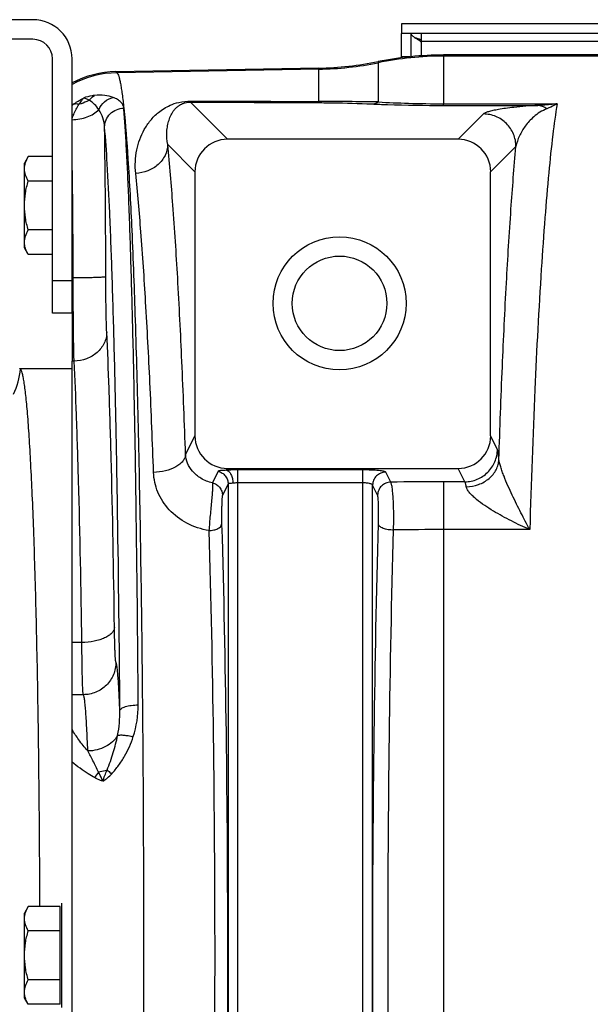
# Model space of a CAD drawing. Extents: x -1709 to 1181, y 8 to 1580.
# Tile 42 of 70: x -1022 to -935, y 1423 to 1574. Entities that reach past the tile are written whole.
import ezdxf

# ---------------------------------------------------------------- set-up
doc = ezdxf.new("R2010")
doc.units = 0
doc.header["$LTSCALE"] = 65.395
doc.layers.get('0').update_dxf_attribs({"linetype": 'CONTINUOUS'})

msp = doc.modelspace()

# ---------------------------------------------------------------- linework, layer by layer
at = {"color": 7, "linetype": 'CONTINUOUS'}
for p, q in [((-1020.13, 1573.7), (-1033.13, 1573.7)), ((-963.63, 1573.07), (-963.63, 1571.57)), ((-1020.13, 1570.7), (-1033.13, 1570.7)), ((-833.63, 1571.57), (-963.63, 1571.57)), ((-962.13, 1568.04), (-962.13, 1571.57)), ((-960.63, 1571.57), (-960.63, 1570.31)), ((-1017.13, 1528.7), (-1017.13, 1567.7)), ((-1014.13, 1528.7), (-1014.13, 1567.7)), ((-1014.13, 1528.7), (-1017.13, 1528.7))]:
    msp.add_line(p, q, dxfattribs=at)
at = {"color": 3, "linetype": 'CONTINUOUS'}
for p, q in [((-833.63, 1573.07), (-963.63, 1573.07)), ((-963.63, 1567.87), (-963.63, 1571.57)), ((-960.63, 1570.62), (-960.65, 1570.63))]:
    msp.add_line(p, q, dxfattribs=at)
at = {"color": 9, "linetype": 'CONTINUOUS'}
for p, q in [((-836.63, 1570.38), (-960.63, 1570.38)), ((-960.63, 1570.31), (-960.63, 1568.17)), ((-962.36, 1568.02), (-963.63, 1568.02)), ((-957.2, 1568.29), (-957.2, 1568.12)), ((-957.2, 1568.12), (-957.2, 1560.81)), ((-738.13, 1568.12), (-957.2, 1568.12)), ((-976.32, 1566.11), (-1007.24, 1565.57)), ((-976.32, 1561.16), (-976.32, 1566.28)), ((-967.2, 1567.28), (-967.2, 1561.09)), ((-1007.4, 1565.73), (-1007.24, 1565.57)), ((-996, 1561.07), (-990.3, 1555.36)), ((-957.2, 1560.55), (-957.2, 1560.81)), ((-957.2, 1560.81), (-939.79, 1560.81)), ((-957.2, 1560.55), (-942.76, 1560.55)), ((-951.08, 1559.24), (-954.97, 1555.36)), ((-999.47, 1554.55), (-995.29, 1550.37)), ((-946.09, 1554.25), (-949.97, 1550.37)), ((-1017.13, 1533.7), (-1014.13, 1533.7)), ((-996.73, 1506.99), (-995.29, 1509.89)), ((-948.94, 1507.81), (-949.97, 1509.89)), ((-991.75, 1504.44), (-992.62, 1502.69)), ((-990.45, 1504.61), (-990.31, 1504.89)), ((-988.71, 1355.75), (-988.71, 1504.66)), ((-969.55, 1504.66), (-988.71, 1504.66)), ((-969.55, 1355.75), (-969.55, 1504.66)), ((-965.29, 1502.77), (-966.06, 1504.31)), ((-953.93, 1502.83), (-954.95, 1504.89)), ((-969.55, 1502.67), (-988.71, 1502.67)), ((-957.2, 1502.83), (-957.2, 1357.57)), ((-953.93, 1502.83), (-957.2, 1502.83)), ((-990.21, 1502.5), (-991.08, 1500.75)), ((-990.21, 1502.5), (-990.21, 1357.9)), ((-968.06, 1358.09), (-968.06, 1502.32)), ((-967.29, 1500.78), (-968.06, 1502.32)), ((-943.97, 1495.5), (-957.2, 1495.5)), ((-1012.63, 1478.18), (-1014.13, 1478.18)), ((-1012.41, 1470.18), (-1014.13, 1470.18))]:
    msp.add_line(p, q, dxfattribs=at)
at = {"color": 6, "linetype": 'CONTINUOUS'}
for p, q in [((-738.13, 1568.29), (-957.2, 1568.29)), ((-976.32, 1566.28), (-1007.4, 1565.73)), ((-954.97, 1555.36), (-990.3, 1555.36)), ((-1020.85, 1552.71), (-1021.43, 1551.7)), ((-1017.13, 1552.71), (-1020.85, 1552.71)), ((-1021.43, 1538.7), (-1021.43, 1551.7)), ((-995.29, 1550.37), (-995.29, 1509.89)), ((-949.97, 1509.89), (-949.97, 1550.37)), ((-1017.13, 1548.96), (-1020.85, 1548.96)), ((-1017.13, 1541.45), (-1020.85, 1541.45)), ((-1020.85, 1537.7), (-1021.43, 1538.7)), ((-1017.13, 1537.7), (-1020.85, 1537.7)), ((-1014.13, 1339.06), (-1014.13, 1521.35)), ((-1022.15, 1520.2), (-1014.13, 1520.2)), ((-990.31, 1504.89), (-954.95, 1504.89)), ((-1020.85, 1437.71), (-1021.43, 1436.7)), ((-1015.93, 1437.71), (-1020.85, 1437.71)), ((-1021.43, 1423.7), (-1021.43, 1436.7)), ((-1015.93, 1433.96), (-1020.85, 1433.96)), ((-1015.93, 1426.45), (-1020.85, 1426.45)), ((-1020.85, 1422.7), (-1021.43, 1423.7)), ((-1015.93, 1422.7), (-1020.85, 1422.7))]:
    msp.add_line(p, q, dxfattribs=at)
at = {"color": 2, "linetype": 'CONTINUOUS'}
for p, q in [((-1014.13, 1528.7), (-1014.13, 1521.35)), ((-1013.82, 1521.35), (-1014.13, 1521.35)), ((-1015.93, 1422.7), (-1015.93, 1437.71)), ((-1015.73, 1438.2), (-1015.73, 1422.2))]:
    msp.add_line(p, q, dxfattribs=at)
at = {"color": 6, "linetype": 'CONTINUOUS'}
for radius in [10.2, 7.25]:
    msp.add_circle((-973.13, 1530.2), radius, dxfattribs=at)
at = {"color": 7, "linetype": 'CONTINUOUS'}
for centre, radius, start, end in [((-1020.13, 1567.7), 6, 0, 90), ((-1020.13, 1567.7), 3, 0, 90), ((-967.78, 1559.58), 12.89, 56.3393, 56.5088)]:
    msp.add_arc(centre, radius, start, end, dxfattribs=at)
at = {"color": 3, "linetype": 'CONTINUOUS'}
for centre, radius, start, end in [((-968.01, 1548.02), 23.78, 73.2341, 74.2282), ((-967.27, 1550.5), 21.19, 72.9511, 73.2255), ((-966.55, 1552.83), 18.75, 71.677, 72.9711)]:
    msp.add_arc(centre, radius, start, end, dxfattribs=at)
at = {"color": 6, "linetype": 'CONTINUOUS'}
for centre, radius, start, end in [((-957.2, 1518.31), 49.97, 90.0002, 101.5375), ((-977.19, 1616.24), 49.97, 271.0007, 281.5376), ((-1007.14, 1550.74), 15, 90.9973, 117.7818), ((-1032.12, 1520.87), 9.99, 355.9875, 356.1846)]:
    msp.add_arc(centre, radius, start, end, dxfattribs=at)
at = {"color": 9, "linetype": 'CONTINUOUS'}
for centre, radius, start, end in [((-957.2, 1518.09), 50.03, 90.0001, 101.5237), ((-977.19, 1616.13), 50.03, 270.9995, 281.5237), ((-1006.96, 1550.57), 15, 91.073, 118.5691), ((-1005.29, 1549.09), 14.49, 126.0736, 127.6189), ((-977.66, 792.98), 768.18, 89.21962, 89.90005), ((-2469.27, 1533.68), 1460.31, 0.02301, 0.92469), ((-1032.04, 1520.81), 10.01, 332.9022, 356.2952), ((-957.21, 1019.42), 483.42, 89.9992, 90.9577), ((-957.21, 948.59), 546.91, 89.9992, 90.8015), ((-1019.18, 1468.52), 15.19, 341.6817, 0.3735), ((-1005.8, 1454.53), 5.69, 138.5451, 148.9801)]:
    msp.add_arc(centre, radius, start, end, dxfattribs=at)
at = {"color": 2, "linetype": 'CONTINUOUS'}
msp.add_arc((-2214.26, 1533.14), 1200.3, 0.04572, 0.98208, dxfattribs=at)
at = {"color": 6, "linetype": 'CONTINUOUS'}
for centre, major_axis, ratio, start_param, end_param in [((-990.28, 1550.35), (3.55, -3.55), 0.997265, 2.357564, 3.925621), ((-954.98, 1550.35), (-3.55, -3.55), 0.997265, 2.357564, 3.925621), ((-990.28, 1509.92), (2.25, 4.51), 0.993174, 2.036086, 3.601411), ((-954.98, 1509.92), (-2.25, 4.51), 0.993174, 2.681774, 4.2471)]:
    msp.add_ellipse(centre, major_axis=major_axis, ratio=ratio, start_param=start_param, end_param=end_param, dxfattribs=at)
at = {"color": 7, "linetype": 'CONTINUOUS'}
for points, knots in [([(-961.1, 1570.61), (-961.24, 1570.7), (-961.5, 1570.87), (-961.87, 1571.13), (-962.13, 1571.39), (-962.13, 1571.57)], [0, 0, 0, 0, 0.345787, 0.632357, 1, 1, 1, 1]), ([(-960.66, 1570.33), (-960.7, 1570.36), (-960.84, 1570.45), (-960.99, 1570.55), (-961.1, 1570.61)], [0, 0, 0, 0, 0.255526, 1, 1, 1, 1])]:
    msp.add_open_spline(points, degree=3, knots=knots, dxfattribs=at)
at = {"color": 9, "linetype": 'CONTINUOUS'}
for points, knots in [([(-1007.24, 1565.57), (-1007.18, 1565.51), (-1007.08, 1565.32), (-1006.95, 1564.97), (-1006.83, 1564.49), (-1006.7, 1563.87), (-1006.57, 1563.13), (-1006.39, 1561.87), (-1006.27, 1560.86), (-1006.2, 1560.15)], [0, 0, 0, 0, 0.0452, 0.112072, 0.20179, 0.314763, 0.451123, 0.610841, 1, 1, 1, 1]), ([(-1010.68, 1562.08), (-1010.81, 1562.06), (-1011.39, 1561.99), (-1011.96, 1561.84), (-1012.38, 1561.69)], [0, 0, 0, 0, 0.2267, 1, 1, 1, 1]), ([(-1011.5, 1561.36), (-1011.44, 1561.44), (-1011.21, 1561.72), (-1010.92, 1561.95), (-1010.68, 1562.08)], [0, 0, 0, 0, 0.261724, 1, 1, 1, 1]), ([(-1007.84, 1561.77), (-1008.25, 1561.92), (-1009.2, 1562.13), (-1010.16, 1562.13), (-1010.68, 1562.08)], [0, 0, 0, 0, 0.451023, 1, 1, 1, 1]), ([(-1010.02, 1559.89), (-1009.83, 1560.35), (-1009.24, 1561.2), (-1008.32, 1561.67), (-1007.84, 1561.77)], [0, 0, 0, 0, 0.509295, 1, 1, 1, 1]), ([(-1006.2, 1560.15), (-1006.2, 1560.23), (-1006.25, 1560.39), (-1006.34, 1560.63), (-1006.48, 1560.85), (-1006.74, 1561.15), (-1007.18, 1561.49), (-1007.61, 1561.69), (-1007.84, 1561.77)], [0, 0, 0, 0, 0.101312, 0.204636, 0.31298, 0.428858, 0.689479, 1, 1, 1, 1]), ([(-1014.13, 1558.59), (-1014.05, 1558.79), (-1013.73, 1559.52), (-1013.36, 1560.23), (-1013.06, 1560.73)], [0, 0, 0, 0, 0.263802, 1, 1, 1, 1]), ([(-1010.02, 1559.89), (-1010.22, 1560.18), (-1010.66, 1560.73), (-1011.2, 1561.18), (-1011.5, 1561.36)], [0, 0, 0, 0, 0.507415, 1, 1, 1, 1]), ([(-1009.15, 1557.25), (-1009.14, 1557.62), (-1008.98, 1558.37), (-1008.33, 1559.32), (-1007.35, 1559.96), (-1006.58, 1560.12), (-1006.2, 1560.13)], [0, 0, 0, 0, 0.245033, 0.49333, 0.745509, 1, 1, 1, 1]), ([(-1006.2, 1560.13), (-1006.2, 1560.13), (-1006.2, 1560.14), (-1006.2, 1560.14), (-1006.2, 1560.15)], [0, 0, 0, 0, 0.515122, 1, 1, 1, 1]), ([(-1003.98, 1468.62), (-1004.06, 1478.9), (-1004.21, 1493.83), (-1004.52, 1512.96), (-1004.79, 1525.54), (-1005.09, 1536.63), (-1005.37, 1544.87), (-1005.62, 1550.6), (-1005.8, 1554.21), (-1005.99, 1557.33), (-1006.13, 1559.25), (-1006.2, 1560.13)], [0, 0, 0, 0, 0.336938, 0.489095, 0.627175, 0.749043, 0.852816, 0.897406, 0.936897, 0.971139, 1, 1, 1, 1]), ([(-1006.2, 1560.13), (-1005.92, 1557.54), (-1005.46, 1551.3), (-1004.91, 1540.47), (-1004.41, 1526.79), (-1003.98, 1510.64), (-1003.63, 1492.41), (-1003.27, 1465.37), (-1003.11, 1430.2), (-1003.27, 1395.03), (-1003.63, 1367.99), (-1003.98, 1349.77), (-1004.41, 1333.61), (-1004.91, 1319.94), (-1005.46, 1309.1), (-1005.92, 1302.87), (-1006.2, 1300.28)], [0, 0, 0, 0, 0.030051, 0.072143, 0.125214, 0.187911, 0.258628, 0.335552, 0.5, 0.664448, 0.741372, 0.812089, 0.874786, 0.927857, 0.969949, 1, 1, 1, 1]), ([(-1004.38, 1550.13), (-1004.5, 1551.32), (-1004.42, 1553.12), (-1003.79, 1555.35), (-1003.1, 1556.88), (-1002.14, 1558.29), (-1000.84, 1559.61), (-999.34, 1560.54), (-997.64, 1561.11), (-996.54, 1561.23), (-995.91, 1561.23)], [0, 0, 0, 0, 0.228743, 0.336164, 0.441463, 0.547548, 0.659755, 0.79211, 0.880209, 1, 1, 1, 1]), ([(-999.47, 1554.55), (-999.59, 1555.2), (-999.66, 1556.18), (-999.51, 1557.44), (-999.29, 1558.3), (-998.97, 1559.11), (-998.58, 1559.73), (-998.17, 1560.2), (-997.76, 1560.55), (-997.29, 1560.82), (-996.68, 1561.02), (-996.26, 1561.07), (-996, 1561.07)], [0, 0, 0, 0, 0.237114, 0.346093, 0.450729, 0.553166, 0.657295, 0.712766, 0.774181, 0.850759, 0.905836, 1, 1, 1, 1]), ([(-996, 1561.07), (-995.98, 1561.08), (-995.95, 1561.13), (-995.93, 1561.19), (-995.91, 1561.23)], [0, 0, 0, 0, 0.373945, 1, 1, 1, 1]), ([(-976.41, 1560.98), (-976.39, 1561), (-976.35, 1561.06), (-976.33, 1561.12), (-976.32, 1561.16)], [0, 0, 0, 0, 0.367086, 1, 1, 1, 1]), ([(-976.41, 1560.98), (-975.65, 1560.98), (-972.92, 1560.95), (-970.18, 1560.86), (-968.2, 1560.78)], [0, 0, 0, 0, 0.275344, 1, 1, 1, 1]), ([(-968.2, 1560.78), (-968.11, 1560.78), (-967.76, 1560.83), (-967.43, 1560.96), (-967.2, 1561.09)], [0, 0, 0, 0, 0.243041, 1, 1, 1, 1]), ([(-968.2, 1560.78), (-967.39, 1560.74), (-963.72, 1560.61), (-960.06, 1560.55), (-957.2, 1560.55)], [0, 0, 0, 0, 0.222089, 1, 1, 1, 1]), ([(-967.2, 1561.09), (-965.66, 1561), (-962.33, 1560.86), (-958.99, 1560.81), (-957.2, 1560.81)], [0, 0, 0, 0, 0.462822, 1, 1, 1, 1]), ([(-942.76, 1560.55), (-943.98, 1560.49), (-945.63, 1560.36), (-947.62, 1560.12), (-948.7, 1559.95), (-949.57, 1559.78), (-950.25, 1559.62), (-950.7, 1559.47), (-950.96, 1559.34), (-951.05, 1559.28), (-951.08, 1559.24)], [0, 0, 0, 0, 0.431318, 0.584627, 0.711775, 0.816217, 0.899125, 0.960447, 0.98291, 1, 1, 1, 1]), ([(-941.35, 1560.04), (-942.09, 1559.76), (-943.32, 1558.96), (-944.69, 1557.47), (-945.61, 1555.92), (-945.98, 1554.81), (-946.09, 1554.25)], [0, 0, 0, 0, 0.306519, 0.552264, 0.780004, 1, 1, 1, 1]), ([(-939.79, 1560.81), (-940.04, 1559.24), (-940.51, 1555.72), (-941.12, 1549.89), (-941.7, 1543.02), (-942.47, 1531.94), (-943.29, 1515.99), (-943.76, 1502.67), (-943.97, 1495.5)], [0, 0, 0, 0, 0.073013, 0.162697, 0.26833, 0.389028, 0.671368, 1, 1, 1, 1]), ([(-939.79, 1560.81), (-940.04, 1560.78), (-941.02, 1560.65), (-942.02, 1560.57), (-942.76, 1560.55)], [0, 0, 0, 0, 0.251756, 1, 1, 1, 1]), ([(-941.35, 1560.04), (-941.56, 1560.19), (-942.01, 1560.43), (-942.52, 1560.54), (-942.76, 1560.55)], [0, 0, 0, 0, 0.514001, 1, 1, 1, 1]), ([(-939.79, 1560.81), (-939.92, 1560.74), (-940.42, 1560.45), (-940.95, 1560.2), (-941.35, 1560.04)], [0, 0, 0, 0, 0.258654, 1, 1, 1, 1]), ([(-1014.13, 1558.36), (-1013.34, 1558.38), (-1011.85, 1558.64), (-1010.51, 1559.4), (-1010.02, 1559.89)], [0, 0, 0, 0, 0.534291, 1, 1, 1, 1]), ([(-1009.15, 1557.25), (-1009.17, 1557.72), (-1009.34, 1558.65), (-1009.75, 1559.51), (-1010.02, 1559.89)], [0, 0, 0, 0, 0.500213, 1, 1, 1, 1]), ([(-946.09, 1554.25), (-946.09, 1554.9), (-946.35, 1556.21), (-947.47, 1557.87), (-949.12, 1558.98), (-950.43, 1559.24), (-951.08, 1559.24)], [0, 0, 0, 0, 0.249907, 0.5, 0.750093, 1, 1, 1, 1]), ([(-1006.8, 1467.77), (-1006.88, 1477.83), (-1007.04, 1492.42), (-1007.37, 1511.13), (-1007.65, 1523.43), (-1007.97, 1534.27), (-1008.31, 1543.51), (-1008.68, 1550.99), (-1008.98, 1555.37), (-1009.15, 1557.25)], [0, 0, 0, 0, 0.336926, 0.489077, 0.627152, 0.749017, 0.852791, 0.936879, 1, 1, 1, 1]), ([(-999.47, 1554.55), (-999.49, 1553.99), (-999.78, 1552.82), (-1000.89, 1551.38), (-1002.5, 1550.41), (-1003.75, 1550.15), (-1004.38, 1550.13)], [0, 0, 0, 0, 0.235586, 0.48094, 0.73731, 1, 1, 1, 1]), ([(-996.73, 1506.99), (-996.9, 1511.76), (-997.25, 1520.81), (-997.88, 1533.57), (-998.6, 1544.65), (-999.17, 1551.46), (-999.47, 1554.55)], [0, 0, 0, 0, 0.300419, 0.56999, 0.804416, 1, 1, 1, 1]), ([(-948.71, 1506.27), (-948.55, 1511.01), (-948.22, 1520.03), (-947.61, 1532.82), (-946.92, 1544.08), (-946.38, 1551.05), (-946.09, 1554.25)], [0, 0, 0, 0, 0.295848, 0.56368, 0.799547, 1, 1, 1, 1]), ([(-1001.64, 1504.26), (-1001.8, 1508.86), (-1002.15, 1517.58), (-1002.79, 1529.89), (-1003.5, 1540.58), (-1004.07, 1547.15), (-1004.38, 1550.13)], [0, 0, 0, 0, 0.300405, 0.569968, 0.804397, 1, 1, 1, 1]), ([(-1008.96, 1534.27), (-1008.96, 1534.26), (-1009.01, 1534.25), (-1009.09, 1534.23), (-1009.22, 1534.22), (-1009.39, 1534.2), (-1009.6, 1534.19), (-1009.97, 1534.17), (-1010.51, 1534.15), (-1011.25, 1534.13), (-1012.1, 1534.11), (-1013.01, 1534.1), (-1013.64, 1534.1), (-1013.96, 1534.1)], [0, 0, 0, 0, 0.007912, 0.02464, 0.050317, 0.084773, 0.127711, 0.178741, 0.303143, 0.45339, 0.62392, 0.808399, 1, 1, 1, 1]), ([(-1008.82, 1525.77), (-1008.84, 1526.27), (-1008.88, 1527.45), (-1008.94, 1530.29), (-1008.96, 1532.61), (-1008.96, 1534.27)], [0, 0, 0, 0, 0.178202, 0.415608, 1, 1, 1, 1]), ([(-1008.82, 1525.77), (-1008.82, 1525.48), (-1008.89, 1524.9), (-1009.29, 1523.79), (-1010.25, 1522.55), (-1011.89, 1521.59), (-1013.17, 1521.35), (-1013.82, 1521.35)], [0, 0, 0, 0, 0.117546, 0.236586, 0.481099, 0.737024, 1, 1, 1, 1]), ([(-1007.63, 1480.51), (-1007.75, 1489.2), (-1007.97, 1501.41), (-1008.42, 1516.5), (-1008.67, 1522.9), (-1008.82, 1525.77)], [0, 0, 0, 0, 0.575695, 0.809507, 1, 1, 1, 1]), ([(-1012.63, 1478.18), (-1012.75, 1486.47), (-1012.97, 1498.12), (-1013.42, 1512.5), (-1013.67, 1518.61), (-1013.82, 1521.35)], [0, 0, 0, 0, 0.575686, 0.809499, 1, 1, 1, 1]), ([(-953.93, 1502.83), (-953.28, 1502.84), (-951.97, 1503.1), (-950.32, 1504.21), (-949.21, 1505.86), (-948.94, 1507.16), (-948.94, 1507.81)], [0, 0, 0, 0, 0.25029, 0.500669, 0.750658, 1, 1, 1, 1]), ([(-948.71, 1506.27), (-948.72, 1506.46), (-948.75, 1506.8), (-948.81, 1507.25), (-948.86, 1507.57), (-948.91, 1507.75), (-948.94, 1507.81)], [0, 0, 0, 0, 0.369899, 0.661799, 0.872283, 1, 1, 1, 1]), ([(-996.73, 1506.99), (-996.75, 1506.82), (-996.84, 1506.45), (-997.16, 1505.95), (-997.64, 1505.49), (-998.49, 1504.93), (-999.85, 1504.44), (-1001.02, 1504.28), (-1001.64, 1504.26)], [0, 0, 0, 0, 0.087872, 0.184148, 0.292534, 0.414216, 0.692502, 1, 1, 1, 1]), ([(-992.62, 1502.69), (-993.24, 1502.81), (-994.37, 1503.24), (-995.68, 1504.34), (-996.48, 1505.62), (-996.7, 1506.55), (-996.73, 1506.99)], [0, 0, 0, 0, 0.298422, 0.559176, 0.789304, 1, 1, 1, 1]), ([(-953.7, 1502.06), (-953.06, 1502.08), (-951.81, 1502.31), (-950.18, 1503.23), (-949.21, 1504.39), (-948.8, 1505.45), (-948.72, 1506), (-948.71, 1506.27)], [0, 0, 0, 0, 0.267689, 0.526397, 0.769429, 0.885927, 1, 1, 1, 1]), ([(-943.97, 1495.5), (-944.44, 1496.35), (-945.12, 1497.65), (-946.01, 1499.43), (-946.68, 1500.81), (-947.32, 1502.23), (-947.83, 1503.43), (-948.2, 1504.39), (-948.43, 1505.08), (-948.61, 1505.7), (-948.69, 1506.09), (-948.71, 1506.27)], [0, 0, 0, 0, 0.246944, 0.374521, 0.504613, 0.636854, 0.769927, 0.835475, 0.898398, 0.955199, 1, 1, 1, 1]), ([(-993.16, 1495.35), (-994.33, 1495.54), (-996.57, 1496.29), (-999.32, 1498.38), (-1001.13, 1501.14), (-1001.6, 1503.24), (-1001.64, 1504.26)], [0, 0, 0, 0, 0.267999, 0.524717, 0.76786, 1, 1, 1, 1]), ([(-988.71, 1504.66), (-988.86, 1504.66), (-989.44, 1504.65), (-990.02, 1504.63), (-990.45, 1504.61)], [0, 0, 0, 0, 0.260921, 1, 1, 1, 1]), ([(-966.06, 1504.31), (-966.07, 1504.32), (-966.1, 1504.35), (-966.2, 1504.4), (-966.41, 1504.45), (-966.74, 1504.51), (-967.17, 1504.56), (-967.69, 1504.6), (-968.49, 1504.64), (-969.12, 1504.66), (-969.55, 1504.66)], [0, 0, 0, 0, 0.013503, 0.033985, 0.098422, 0.193868, 0.317622, 0.465601, 0.632694, 1, 1, 1, 1]), ([(-966.06, 1504.31), (-966.32, 1504.31), (-966.84, 1504.2), (-967.5, 1503.76), (-967.95, 1503.1), (-968.06, 1502.58), (-968.06, 1502.32)], [0, 0, 0, 0, 0.250289, 0.500669, 0.750659, 1, 1, 1, 1]), ([(-992.62, 1502.69), (-992.61, 1502.65), (-992.6, 1502.55), (-992.59, 1502.37), (-992.59, 1502.12), (-992.61, 1501.66), (-992.66, 1500.95), (-992.74, 1499.96), (-992.85, 1498.85), (-993, 1497.3), (-993.1, 1496.13), (-993.16, 1495.35)], [0, 0, 0, 0, 0.015501, 0.040509, 0.074799, 0.117929, 0.22816, 0.364804, 0.519711, 0.683619, 1, 1, 1, 1]), ([(-992.62, 1502.69), (-992.4, 1502.63), (-991.99, 1502.46), (-991.49, 1502.01), (-991.16, 1501.42), (-991.08, 1500.97), (-991.08, 1500.75)], [0, 0, 0, 0, 0.250442, 0.500767, 0.750663, 1, 1, 1, 1]), ([(-988.71, 1502.67), (-988.77, 1502.67), (-989.02, 1502.66), (-989.27, 1502.64), (-989.45, 1502.62)], [0, 0, 0, 0, 0.260912, 1, 1, 1, 1]), ([(-968.06, 1502.32), (-968.06, 1502.34), (-968.1, 1502.4), (-968.2, 1502.46), (-968.34, 1502.52), (-968.61, 1502.59), (-969.02, 1502.65), (-969.37, 1502.67), (-969.55, 1502.67)], [0, 0, 0, 0, 0.050067, 0.121192, 0.21764, 0.339, 0.644261, 1, 1, 1, 1]), ([(-965.29, 1502.77), (-965.55, 1502.76), (-966.07, 1502.66), (-966.74, 1502.22), (-967.18, 1501.56), (-967.29, 1501.04), (-967.29, 1500.78)], [0, 0, 0, 0, 0.250289, 0.500669, 0.750659, 1, 1, 1, 1]), ([(-964.86, 1495.44), (-964.84, 1495.82), (-964.82, 1496.6), (-964.82, 1497.79), (-964.84, 1498.98), (-964.89, 1500.1), (-964.95, 1500.95), (-965.01, 1501.55), (-965.06, 1501.92), (-965.11, 1502.23), (-965.17, 1502.47), (-965.22, 1502.65), (-965.27, 1502.74), (-965.29, 1502.77)], [0, 0, 0, 0, 0.154624, 0.318988, 0.483363, 0.638028, 0.773896, 0.83226, 0.883096, 0.925702, 0.959533, 0.984263, 1, 1, 1, 1]), ([(-953.7, 1502.06), (-953.72, 1502.16), (-953.75, 1502.33), (-953.8, 1502.56), (-953.86, 1502.72), (-953.9, 1502.81), (-953.93, 1502.83)], [0, 0, 0, 0, 0.361109, 0.648775, 0.861058, 1, 1, 1, 1]), ([(-943.97, 1495.5), (-944.92, 1495.91), (-946.34, 1496.58), (-948.19, 1497.55), (-949.56, 1498.34), (-950.88, 1499.18), (-951.92, 1499.94), (-952.67, 1500.59), (-953.15, 1501.08), (-953.51, 1501.55), (-953.67, 1501.9), (-953.7, 1502.06)], [0, 0, 0, 0, 0.261483, 0.393597, 0.525956, 0.657623, 0.78647, 0.848306, 0.906527, 0.958335, 1, 1, 1, 1]), ([(-991.08, 1500.75), (-991.09, 1500.73), (-991.1, 1500.68), (-991.12, 1500.57), (-991.14, 1500.43), (-991.16, 1500.15), (-991.18, 1499.72), (-991.2, 1499.12), (-991.21, 1498.44), (-991.22, 1497.49), (-991.21, 1496.78), (-991.2, 1496.31)], [0, 0, 0, 0, 0.014278, 0.038212, 0.071763, 0.114579, 0.225384, 0.363446, 0.519548, 0.683914, 1, 1, 1, 1]), ([(-967.17, 1496.38), (-967.15, 1496.85), (-967.14, 1497.56), (-967.15, 1498.51), (-967.16, 1499.18), (-967.18, 1499.76), (-967.21, 1500.18), (-967.23, 1500.45), (-967.25, 1500.6), (-967.27, 1500.7), (-967.28, 1500.76), (-967.29, 1500.78)], [0, 0, 0, 0, 0.320711, 0.485955, 0.641201, 0.777237, 0.886132, 0.928388, 0.961693, 0.985624, 1, 1, 1, 1]), ([(-993.16, 1495.35), (-992.91, 1495.36), (-992.55, 1495.4), (-992.1, 1495.53), (-991.63, 1495.71), (-991.22, 1496.02), (-991.2, 1496.31)], [0, 0, 0, 0, 0.322086, 0.472402, 0.610506, 1, 1, 1, 1]), ([(-993.16, 1495.35), (-992.85, 1484.85), (-992.41, 1463.13), (-992.2, 1430.2), (-992.41, 1397.27), (-992.85, 1375.56), (-993.16, 1365.05)], [0, 0, 0, 0, 0.241942, 0.5, 0.758058, 1, 1, 1, 1]), ([(-991.2, 1496.31), (-990.89, 1485.65), (-990.45, 1463.62), (-990.24, 1430.2), (-990.45, 1396.79), (-990.89, 1374.75), (-991.2, 1364.09)], [0, 0, 0, 0, 0.241942, 0.5, 0.758058, 1, 1, 1, 1]), ([(-967.17, 1364.03), (-967.46, 1374.71), (-967.9, 1396.77), (-968.11, 1430.2), (-967.9, 1463.64), (-967.46, 1485.69), (-967.17, 1496.38)], [0, 0, 0, 0, 0.242283, 0.5, 0.757717, 1, 1, 1, 1]), ([(-964.86, 1495.44), (-965.14, 1495.43), (-965.67, 1495.45), (-966.3, 1495.61), (-966.72, 1495.81), (-966.95, 1495.98), (-967.11, 1496.17), (-967.16, 1496.31), (-967.17, 1496.38)], [0, 0, 0, 0, 0.313357, 0.601648, 0.725535, 0.832289, 0.922297, 1, 1, 1, 1]), ([(-964.86, 1364.96), (-965.15, 1375.5), (-965.56, 1397.24), (-965.77, 1430.2), (-965.56, 1463.16), (-965.15, 1484.91), (-964.86, 1495.44)], [0, 0, 0, 0, 0.242279, 0.5, 0.757721, 1, 1, 1, 1]), ([(-1007.63, 1480.51), (-1007.64, 1480.36), (-1007.73, 1480.03), (-1008.05, 1479.59), (-1008.53, 1479.2), (-1009.16, 1478.85), (-1009.91, 1478.57), (-1011.07, 1478.28), (-1012, 1478.19), (-1012.63, 1478.18)], [0, 0, 0, 0, 0.078382, 0.167166, 0.271407, 0.392455, 0.529136, 0.678663, 1, 1, 1, 1]), ([(-1007.41, 1475.18), (-1007.42, 1475.19), (-1007.43, 1475.23), (-1007.45, 1475.32), (-1007.46, 1475.45), (-1007.48, 1475.62), (-1007.49, 1475.84), (-1007.52, 1476.2), (-1007.54, 1476.75), (-1007.57, 1477.51), (-1007.59, 1478.41), (-1007.62, 1479.42), (-1007.63, 1480.14), (-1007.63, 1480.51)], [0, 0, 0, 0, 0.008911, 0.025565, 0.050076, 0.082391, 0.122391, 0.169916, 0.28671, 0.430794, 0.599702, 0.790529, 1, 1, 1, 1]), ([(-1012.41, 1470.18), (-1012.42, 1470.2), (-1012.43, 1470.27), (-1012.45, 1470.4), (-1012.46, 1470.59), (-1012.48, 1470.85), (-1012.49, 1471.17), (-1012.52, 1471.71), (-1012.54, 1472.54), (-1012.57, 1473.69), (-1012.59, 1475.03), (-1012.61, 1476.55), (-1012.63, 1477.62), (-1012.63, 1478.18)], [0, 0, 0, 0, 0.008593, 0.025095, 0.04952, 0.081787, 0.121767, 0.169291, 0.286135, 0.430316, 0.599358, 0.790346, 1, 1, 1, 1]), ([(-1007.41, 1475.18), (-1007.41, 1474.53), (-1007.67, 1473.21), (-1008.78, 1471.55), (-1010.44, 1470.44), (-1011.76, 1470.18), (-1012.41, 1470.18)], [0, 0, 0, 0, 0.249938, 0.499957, 0.750001, 1, 1, 1, 1]), ([(-1006.8, 1467.77), (-1006.82, 1468.31), (-1006.87, 1469.32), (-1006.94, 1470.74), (-1007.01, 1471.97), (-1007.08, 1473.01), (-1007.16, 1473.84), (-1007.23, 1474.41), (-1007.28, 1474.76), (-1007.32, 1474.95), (-1007.36, 1475.08), (-1007.39, 1475.15), (-1007.41, 1475.18)], [0, 0, 0, 0, 0.216168, 0.407681, 0.573655, 0.713337, 0.826107, 0.911509, 0.943866, 0.969327, 0.987958, 1, 1, 1, 1]), ([(-1011.72, 1461.55), (-1011.74, 1462.17), (-1011.79, 1463.35), (-1011.87, 1465.01), (-1011.95, 1466.45), (-1012.03, 1467.66), (-1012.11, 1468.53), (-1012.17, 1469.1), (-1012.22, 1469.43), (-1012.26, 1469.71), (-1012.31, 1469.92), (-1012.35, 1470.07), (-1012.39, 1470.15), (-1012.41, 1470.18)], [0, 0, 0, 0, 0.21605, 0.407988, 0.574625, 0.714934, 0.828068, 0.874238, 0.913394, 0.945502, 0.97056, 0.988635, 1, 1, 1, 1]), ([(-1006.8, 1467.77), (-1006.79, 1467.9), (-1006.6, 1468.08), (-1006.29, 1468.24), (-1005.79, 1468.42), (-1005.01, 1468.56), (-1004.34, 1468.61), (-1003.98, 1468.62)], [0, 0, 0, 0, 0.126465, 0.223777, 0.34484, 0.647058, 1, 1, 1, 1]), ([(-1007.15, 1463.93), (-1007.02, 1464.57), (-1006.84, 1465.85), (-1006.79, 1467.13), (-1006.8, 1467.77)], [0, 0, 0, 0, 0.504277, 1, 1, 1, 1]), ([(-1011.72, 1461.55), (-1012.2, 1462.1), (-1013.07, 1463.16), (-1013.82, 1464.31), (-1014.13, 1464.87)], [0, 0, 0, 0, 0.534529, 1, 1, 1, 1]), ([(-1007.15, 1463.93), (-1007.35, 1463.57), (-1007.9, 1462.9), (-1008.99, 1462.15), (-1010.3, 1461.67), (-1011.24, 1461.55), (-1011.72, 1461.55)], [0, 0, 0, 0, 0.228882, 0.474204, 0.733372, 1, 1, 1, 1]), ([(-1008.75, 1458.62), (-1008.41, 1459.51), (-1007.79, 1461.25), (-1007.32, 1463.04), (-1007.15, 1463.93)], [0, 0, 0, 0, 0.510287, 1, 1, 1, 1]), ([(-1008.05, 1458.05), (-1007.67, 1458.45), (-1006.97, 1459.32), (-1005.78, 1461.18), (-1005.1, 1462.7), (-1004.75, 1463.75)], [0, 0, 0, 0, 0.251536, 0.502943, 1, 1, 1, 1]), ([(-1007.15, 1463.93), (-1007.1, 1463.95), (-1006.98, 1463.98), (-1006.67, 1464.01), (-1006.18, 1463.99), (-1005.5, 1463.9), (-1005.01, 1463.81), (-1004.75, 1463.75)], [0, 0, 0, 0, 0.067963, 0.154944, 0.383001, 0.671446, 1, 1, 1, 1]), ([(-1010.07, 1458.3), (-1010.34, 1458.88), (-1010.89, 1459.96), (-1011.45, 1461.04), (-1011.72, 1461.55)], [0, 0, 0, 0, 0.528863, 1, 1, 1, 1]), ([(-1010.68, 1457.46), (-1011, 1457.65), (-1012.2, 1458.37), (-1013.34, 1459.19), (-1014.13, 1459.84)], [0, 0, 0, 0, 0.26738, 1, 1, 1, 1]), ([(-1009.43, 1456.92), (-1009.54, 1456.95), (-1009.97, 1457.11), (-1010.38, 1457.3), (-1010.68, 1457.46)], [0, 0, 0, 0, 0.254632, 1, 1, 1, 1]), ([(-1008.75, 1458.62), (-1008.85, 1458.59), (-1009.28, 1458.45), (-1009.73, 1458.35), (-1010.07, 1458.3)], [0, 0, 0, 0, 0.239787, 1, 1, 1, 1]), ([(-1009.43, 1456.92), (-1009.48, 1457.04), (-1009.65, 1457.52), (-1009.88, 1457.97), (-1010.07, 1458.3)], [0, 0, 0, 0, 0.262564, 1, 1, 1, 1])]:
    msp.add_open_spline(points, degree=3, knots=knots, dxfattribs=at)
at = {"color": 2, "linetype": 'CONTINUOUS'}
for points, knots in [([(-1013.82, 1560.8), (-1013.71, 1560.88), (-1013.24, 1561.2), (-1012.76, 1561.49), (-1012.38, 1561.69)], [0, 0, 0, 0, 0.244194, 1, 1, 1, 1]), ([(-1012.38, 1561.69), (-1012.49, 1561.56), (-1012.71, 1561.23), (-1012.94, 1560.91), (-1013.06, 1560.73)], [0, 0, 0, 0, 0.440585, 1, 1, 1, 1]), ([(-1011.5, 1561.36), (-1011.65, 1561.44), (-1011.94, 1561.56), (-1012.24, 1561.66), (-1012.38, 1561.69)], [0, 0, 0, 0, 0.541037, 1, 1, 1, 1]), ([(-1013.82, 1560.8), (-1013.76, 1560.81), (-1013.51, 1560.85), (-1013.25, 1560.8), (-1013.06, 1560.73)], [0, 0, 0, 0, 0.224091, 1, 1, 1, 1]), ([(-1011.5, 1561.36), (-1011.62, 1561.29), (-1012.11, 1561.02), (-1012.65, 1560.83), (-1013.06, 1560.73)], [0, 0, 0, 0, 0.246872, 1, 1, 1, 1]), ([(-1013.82, 1521.35), (-1013.84, 1522.1), (-1013.88, 1523.87), (-1013.94, 1528.12), (-1013.95, 1531.61), (-1013.96, 1534.1)], [0, 0, 0, 0, 0.178168, 0.415576, 1, 1, 1, 1]), ([(-990.45, 1504.61), (-990.63, 1504.59), (-990.94, 1504.57), (-991.35, 1504.55), (-991.59, 1504.53), (-991.73, 1504.48), (-991.75, 1504.44)], [0, 0, 0, 0, 0.416241, 0.713726, 0.902481, 1, 1, 1, 1]), ([(-991.75, 1504.44), (-991.53, 1504.39), (-991.11, 1504.21), (-990.61, 1503.76), (-990.28, 1503.17), (-990.21, 1502.73), (-990.21, 1502.5)], [0, 0, 0, 0, 0.250442, 0.500767, 0.750663, 1, 1, 1, 1]), ([(-990.45, 1504.61), (-990.31, 1504.58), (-990.11, 1504.45), (-989.91, 1504.21), (-989.71, 1503.86), (-989.53, 1503.32), (-989.47, 1502.86), (-989.45, 1502.62)], [0, 0, 0, 0, 0.175892, 0.28437, 0.407316, 0.68947, 1, 1, 1, 1]), ([(-989.45, 1502.62), (-989.55, 1502.6), (-989.74, 1502.59), (-989.97, 1502.6), (-990.19, 1502.58), (-990.21, 1502.5)], [0, 0, 0, 0, 0.389699, 0.694322, 1, 1, 1, 1]), ([(-1009.43, 1456.92), (-1009.34, 1457.21), (-1009.11, 1457.78), (-1008.87, 1458.34), (-1008.75, 1458.62)], [0, 0, 0, 0, 0.502021, 1, 1, 1, 1]), ([(-1009.43, 1456.92), (-1009.17, 1457.06), (-1008.68, 1457.41), (-1008.25, 1457.82), (-1008.05, 1458.05)], [0, 0, 0, 0, 0.494278, 1, 1, 1, 1]), ([(-1008.75, 1458.62), (-1008.7, 1458.58), (-1008.47, 1458.38), (-1008.23, 1458.19), (-1008.05, 1458.05)], [0, 0, 0, 0, 0.226851, 1, 1, 1, 1])]:
    msp.add_open_spline(points, degree=3, knots=knots, dxfattribs=at)
at = {"color": 9, "linetype": 'CONTINUOUS'}
for points in [[(-996, 1561.07), (-989.47, 1561.04), (-982.94, 1561.01), (-976.41, 1560.98)], [(-995.91, 1561.23), (-989.38, 1561.21), (-982.85, 1561.18), (-976.32, 1561.16)]]:
    msp.add_open_spline(points, degree=3, dxfattribs=at)
at = {"color": 6, "linetype": 'CONTINUOUS'}
for points, knots in [([(-1021.43, 1550.83), (-1021.43, 1551.15), (-1021.31, 1551.82), (-1021.02, 1552.41), (-1020.85, 1552.71)], [0, 0, 0, 0, 0.485069, 1, 1, 1, 1]), ([(-1020.85, 1548.96), (-1021.02, 1549.25), (-1021.31, 1549.85), (-1021.43, 1550.51), (-1021.43, 1550.83)], [0, 0, 0, 0, 0.514931, 1, 1, 1, 1]), ([(-1021.43, 1545.2), (-1021.43, 1545.84), (-1021.32, 1547.11), (-1021.03, 1548.35), (-1020.85, 1548.96)], [0, 0, 0, 0, 0.499896, 1, 1, 1, 1]), ([(-1020.85, 1541.45), (-1021.03, 1542.06), (-1021.32, 1543.3), (-1021.43, 1544.57), (-1021.43, 1545.2)], [0, 0, 0, 0, 0.500104, 1, 1, 1, 1]), ([(-1021.43, 1539.57), (-1021.43, 1539.89), (-1021.31, 1540.56), (-1021.02, 1541.16), (-1020.85, 1541.45)], [0, 0, 0, 0, 0.485069, 1, 1, 1, 1]), ([(-1021.28, 1538.65), (-1021.31, 1538.73), (-1021.39, 1539.03), (-1021.43, 1539.34), (-1021.43, 1539.57)], [0, 0, 0, 0, 0.254279, 1, 1, 1, 1]), ([(-1020.85, 1537.7), (-1020.9, 1537.78), (-1021.06, 1538.08), (-1021.21, 1538.4), (-1021.28, 1538.65)], [0, 0, 0, 0, 0.256766, 1, 1, 1, 1]), ([(-1022.05, 1520.16), (-1022.06, 1520.17), (-1022.09, 1520.19), (-1022.13, 1520.2), (-1022.15, 1520.2)], [0, 0, 0, 0, 0.281035, 1, 1, 1, 1]), ([(-1019.06, 1437.71), (-1019.08, 1443.08), (-1019.14, 1453.56), (-1019.3, 1466.45), (-1019.48, 1476.25), (-1019.64, 1483.06), (-1019.81, 1489.43), (-1020, 1495.32), (-1020.21, 1500.66), (-1020.44, 1505.42), (-1020.68, 1509.56), (-1020.89, 1512.6), (-1021.08, 1514.7), (-1021.21, 1516.02), (-1021.34, 1517.15), (-1021.48, 1518.11), (-1021.61, 1518.88), (-1021.75, 1519.48), (-1021.87, 1519.86), (-1021.97, 1520.06), (-1022.03, 1520.13), (-1022.05, 1520.16)], [0, 0, 0, 0, 0.195079, 0.380708, 0.468045, 0.550757, 0.62816, 0.699619, 0.764543, 0.822401, 0.87272, 0.915093, 0.933192, 0.949185, 0.963041, 0.974739, 0.984264, 0.991614, 0.996817, 0.998644, 1, 1, 1, 1]), ([(-1021.43, 1435.83), (-1021.43, 1436.15), (-1021.31, 1436.82), (-1021.02, 1437.41), (-1020.85, 1437.71)], [0, 0, 0, 0, 0.485069, 1, 1, 1, 1]), ([(-1020.85, 1433.96), (-1021.02, 1434.25), (-1021.31, 1434.85), (-1021.43, 1435.51), (-1021.43, 1435.83)], [0, 0, 0, 0, 0.514931, 1, 1, 1, 1]), ([(-1021.43, 1430.2), (-1021.43, 1430.84), (-1021.32, 1432.11), (-1021.03, 1433.35), (-1020.85, 1433.96)], [0, 0, 0, 0, 0.499896, 1, 1, 1, 1]), ([(-1020.85, 1426.45), (-1021.03, 1427.06), (-1021.32, 1428.3), (-1021.43, 1429.57), (-1021.43, 1430.2)], [0, 0, 0, 0, 0.500104, 1, 1, 1, 1]), ([(-1021.43, 1424.57), (-1021.43, 1424.89), (-1021.31, 1425.56), (-1021.02, 1426.16), (-1020.85, 1426.45)], [0, 0, 0, 0, 0.485069, 1, 1, 1, 1]), ([(-1021.28, 1423.65), (-1021.31, 1423.73), (-1021.39, 1424.03), (-1021.43, 1424.34), (-1021.43, 1424.57)], [0, 0, 0, 0, 0.254279, 1, 1, 1, 1]), ([(-1020.85, 1422.7), (-1020.9, 1422.78), (-1021.06, 1423.08), (-1021.21, 1423.4), (-1021.28, 1423.65)], [0, 0, 0, 0, 0.256766, 1, 1, 1, 1])]:
    msp.add_open_spline(points, degree=3, knots=knots, dxfattribs=at)

doc.saveas('drawing.dxf')
